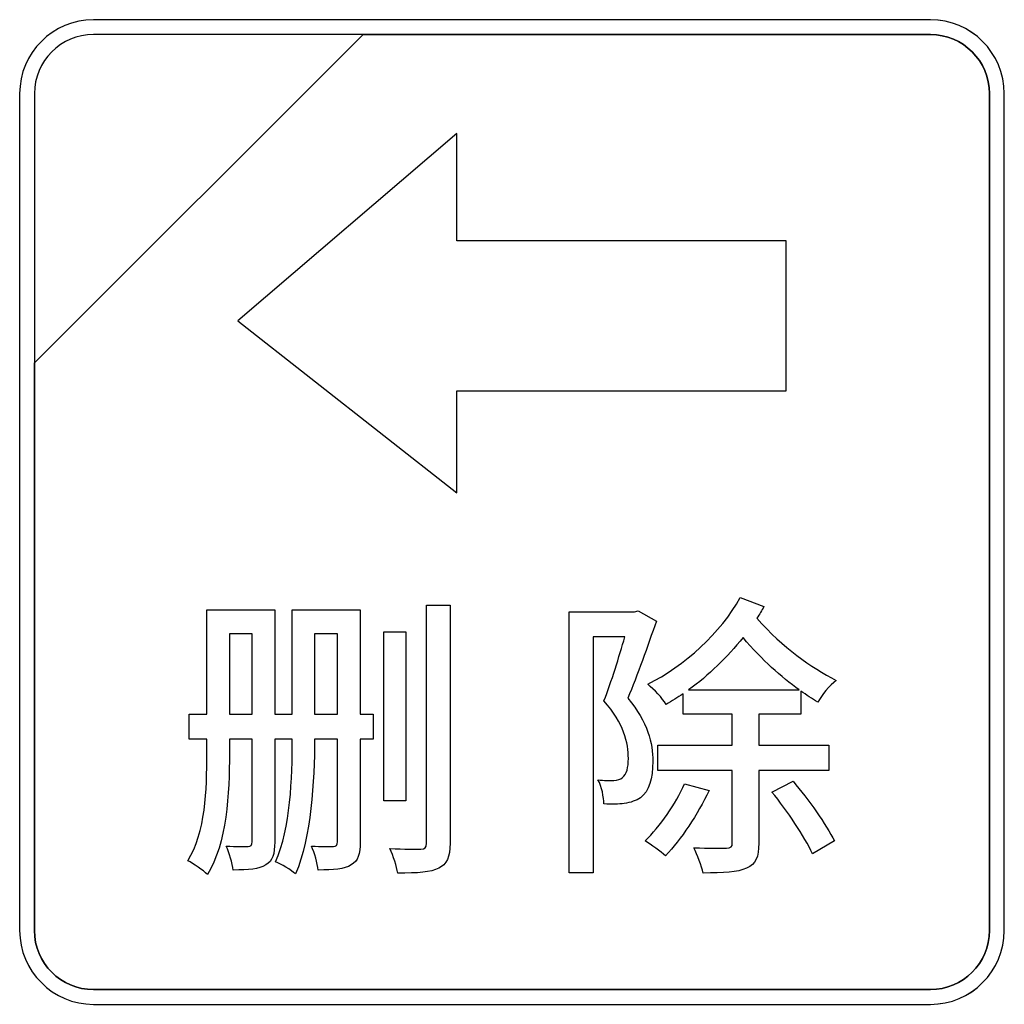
# Model space of a CAD drawing. Header units: millimetres. Extents: x 7146 to 9164, y -1568 to -663.
# Tile 130 of 187: x 7402 to 7416, y -1065 to -1051. Entities that reach past the tile are written whole.
import ezdxf

# ---------------------------------------------------------------- set-up
doc = ezdxf.new("R2010")
doc.units = ezdxf.units.MM
doc.header["$LTSCALE"] = 3

msp = doc.modelspace()

# ---------------------------------------------------------------- linework, layer by layer
at = {"linetype": 'Continuous', "lineweight": 30}
for points, knots in [([(7402.891, -1051.02), (7402.891, -1051.02), (7414.791, -1051.02), (7414.791, -1051.02), (7414.791, -1051.02), (7415.369, -1051.02), (7415.841, -1051.492), (7415.841, -1052.07), (7415.841, -1052.07), (7415.841, -1052.07), (7415.841, -1063.97), (7415.841, -1063.97), (7415.841, -1063.97), (7415.841, -1064.547), (7415.369, -1065.02), (7414.791, -1065.02), (7414.791, -1065.02), (7414.791, -1065.02), (7402.891, -1065.02), (7402.891, -1065.02), (7402.891, -1065.02), (7402.314, -1065.02), (7401.841, -1064.547), (7401.841, -1063.97), (7401.841, -1063.97), (7401.841, -1063.97), (7401.841, -1052.07), (7401.841, -1052.07), (7401.841, -1052.07), (7401.841, -1051.492), (7402.314, -1051.02), (7402.891, -1051.02)], [0, 0, 0, 0, 0.111111, 0.111111, 0.111111, 0.111111, 0.222222, 0.222222, 0.222222, 0.222222, 0.333333, 0.333333, 0.333333, 0.333333, 0.444444, 0.444444, 0.444444, 0.444444, 0.555556, 0.555556, 0.555556, 0.555556, 0.666667, 0.666667, 0.666667, 0.666667, 0.777778, 0.777778, 0.777778, 0.777778, 1, 1, 1, 1]), ([(7402.891, -1051.02), (7402.891, -1051.02), (7414.791, -1051.02), (7414.791, -1051.02), (7414.791, -1051.02), (7415.369, -1051.02), (7415.841, -1051.492), (7415.841, -1052.07), (7415.841, -1052.07), (7415.841, -1052.07), (7415.841, -1063.97), (7415.841, -1063.97), (7415.841, -1063.97), (7415.841, -1064.547), (7415.369, -1065.02), (7414.791, -1065.02), (7414.791, -1065.02), (7414.791, -1065.02), (7402.891, -1065.02), (7402.891, -1065.02), (7402.891, -1065.02), (7402.314, -1065.02), (7401.841, -1064.547), (7401.841, -1063.97), (7401.841, -1063.97), (7401.841, -1063.97), (7401.841, -1052.07), (7401.841, -1052.07), (7401.841, -1052.07), (7401.841, -1051.492), (7402.314, -1051.02), (7402.891, -1051.02)], [0, 0, 0, 0, 0.111111, 0.111111, 0.111111, 0.111111, 0.222222, 0.222222, 0.222222, 0.222222, 0.333333, 0.333333, 0.333333, 0.333333, 0.444444, 0.444444, 0.444444, 0.444444, 0.555556, 0.555556, 0.555556, 0.555556, 0.666667, 0.666667, 0.666667, 0.666667, 0.777778, 0.777778, 0.777778, 0.777778, 1, 1, 1, 1]), ([(7402.891, -1051.02), (7402.891, -1051.02), (7414.792, -1051.02), (7414.792, -1051.02), (7414.792, -1051.02), (7415.369, -1051.02), (7415.841, -1051.492), (7415.841, -1052.07), (7415.841, -1052.07), (7415.841, -1052.07), (7415.841, -1063.97), (7415.841, -1063.97), (7415.841, -1063.97), (7415.841, -1064.547), (7415.369, -1065.02), (7414.792, -1065.02), (7414.792, -1065.02), (7414.792, -1065.02), (7402.891, -1065.02), (7402.891, -1065.02), (7402.891, -1065.02), (7402.314, -1065.02), (7401.841, -1064.547), (7401.841, -1063.97), (7401.841, -1063.97), (7401.841, -1063.97), (7401.841, -1052.07), (7401.841, -1052.07), (7401.841, -1052.07), (7401.841, -1051.492), (7402.314, -1051.02), (7402.891, -1051.02)], [0, 0, 0, 0, 0.111111, 0.111111, 0.111111, 0.111111, 0.222222, 0.222222, 0.222222, 0.222222, 0.333333, 0.333333, 0.333333, 0.333333, 0.444444, 0.444444, 0.444444, 0.444444, 0.555556, 0.555556, 0.555556, 0.555556, 0.666667, 0.666667, 0.666667, 0.666667, 0.777778, 0.777778, 0.777778, 0.777778, 1, 1, 1, 1]), ([(7402.891, -1051.23), (7402.891, -1051.23), (7406.723, -1051.23), (7406.723, -1051.23), (7406.723, -1051.23), (7406.723, -1051.23), (7402.051, -1055.9), (7402.051, -1055.9), (7402.051, -1055.9), (7402.051, -1055.9), (7402.051, -1052.07), (7402.051, -1052.07), (7402.051, -1052.07), (7402.051, -1051.608), (7402.429, -1051.23), (7402.891, -1051.23)], [0, 0, 0, 0, 0.2, 0.2, 0.2, 0.2, 0.4, 0.4, 0.4, 0.4, 0.6, 0.6, 0.6, 0.6, 1, 1, 1, 1]), ([(7406.723, -1051.23), (7406.723, -1051.23), (7406.734, -1051.23), (7406.734, -1051.23), (7406.734, -1051.23), (7406.734, -1051.23), (7414.791, -1051.23), (7414.791, -1051.23), (7414.791, -1051.23), (7415.253, -1051.23), (7415.631, -1051.608), (7415.631, -1052.07), (7415.631, -1052.07), (7415.631, -1052.07), (7415.631, -1063.97), (7415.631, -1063.97), (7415.631, -1063.97), (7415.631, -1064.432), (7415.253, -1064.81), (7414.791, -1064.81), (7414.791, -1064.81), (7414.791, -1064.81), (7402.891, -1064.81), (7402.891, -1064.81), (7402.891, -1064.81), (7402.429, -1064.81), (7402.051, -1064.432), (7402.051, -1063.97), (7402.051, -1063.97), (7402.051, -1063.97), (7402.051, -1055.989), (7402.051, -1055.989), (7402.051, -1055.989), (7402.051, -1055.989), (7402.051, -1055.9), (7402.051, -1055.9), (7402.051, -1055.9), (7402.051, -1055.9), (7406.723, -1051.23), (7406.723, -1051.23)], [0, 0, 0, 0, 0.090909, 0.090909, 0.090909, 0.090909, 0.181818, 0.181818, 0.181818, 0.181818, 0.272727, 0.272727, 0.272727, 0.272727, 0.363636, 0.363636, 0.363636, 0.363636, 0.454545, 0.454545, 0.454545, 0.454545, 0.545455, 0.545455, 0.545455, 0.545455, 0.636364, 0.636364, 0.636364, 0.636364, 0.727273, 0.727273, 0.727273, 0.727273, 0.818182, 0.818182, 0.818182, 0.818182, 1, 1, 1, 1]), ([(7415.631, -1063.97), (7415.631, -1063.97), (7415.631, -1052.07), (7415.631, -1052.07), (7415.631, -1052.07), (7415.631, -1051.608), (7415.253, -1051.23), (7414.791, -1051.23), (7414.791, -1051.23), (7414.791, -1051.23), (7406.734, -1051.23), (7406.734, -1051.23), (7406.734, -1051.23), (7406.734, -1051.23), (7406.723, -1051.23), (7406.723, -1051.23), (7406.723, -1051.23), (7406.723, -1051.23), (7402.051, -1055.9), (7402.051, -1055.9), (7402.051, -1055.9), (7402.051, -1055.9), (7402.051, -1055.989), (7402.051, -1055.989), (7402.051, -1055.989), (7402.051, -1055.989), (7402.051, -1063.97), (7402.051, -1063.97), (7402.051, -1063.97), (7402.051, -1064.432), (7402.429, -1064.81), (7402.891, -1064.81), (7402.891, -1064.81), (7402.891, -1064.81), (7414.791, -1064.81), (7414.791, -1064.81), (7414.791, -1064.81), (7415.253, -1064.81), (7415.631, -1064.432), (7415.631, -1063.97)], [0, 0, 0, 0, 0.090909, 0.090909, 0.090909, 0.090909, 0.181818, 0.181818, 0.181818, 0.181818, 0.272727, 0.272727, 0.272727, 0.272727, 0.363636, 0.363636, 0.363636, 0.363636, 0.454545, 0.454545, 0.454545, 0.454545, 0.545455, 0.545455, 0.545455, 0.545455, 0.636364, 0.636364, 0.636364, 0.636364, 0.727273, 0.727273, 0.727273, 0.727273, 0.818182, 0.818182, 0.818182, 0.818182, 1, 1, 1, 1]), ([(7402.891, -1051.23), (7402.891, -1051.23), (7406.723, -1051.23), (7406.723, -1051.23), (7406.723, -1051.23), (7406.723, -1051.23), (7402.051, -1055.9), (7402.051, -1055.9), (7402.051, -1055.9), (7402.051, -1055.9), (7402.051, -1052.07), (7402.051, -1052.07), (7402.051, -1052.07), (7402.051, -1051.608), (7402.429, -1051.23), (7402.891, -1051.23)], [0, 0, 0, 0, 0.2, 0.2, 0.2, 0.2, 0.4, 0.4, 0.4, 0.4, 0.6, 0.6, 0.6, 0.6, 1, 1, 1, 1]), ([(7406.723, -1051.23), (7406.723, -1051.23), (7406.734, -1051.23), (7406.734, -1051.23), (7406.734, -1051.23), (7406.734, -1051.23), (7414.791, -1051.23), (7414.791, -1051.23), (7414.791, -1051.23), (7415.253, -1051.23), (7415.631, -1051.608), (7415.631, -1052.07), (7415.631, -1052.07), (7415.631, -1052.07), (7415.631, -1063.97), (7415.631, -1063.97), (7415.631, -1063.97), (7415.631, -1064.432), (7415.253, -1064.81), (7414.791, -1064.81), (7414.791, -1064.81), (7414.791, -1064.81), (7402.891, -1064.81), (7402.891, -1064.81), (7402.891, -1064.81), (7402.429, -1064.81), (7402.051, -1064.432), (7402.051, -1063.97), (7402.051, -1063.97), (7402.051, -1063.97), (7402.051, -1055.989), (7402.051, -1055.989), (7402.051, -1055.989), (7402.051, -1055.989), (7402.051, -1055.9), (7402.051, -1055.9), (7402.051, -1055.9), (7402.051, -1055.9), (7406.723, -1051.23), (7406.723, -1051.23)], [0, 0, 0, 0, 0.090909, 0.090909, 0.090909, 0.090909, 0.181818, 0.181818, 0.181818, 0.181818, 0.272727, 0.272727, 0.272727, 0.272727, 0.363636, 0.363636, 0.363636, 0.363636, 0.454545, 0.454545, 0.454545, 0.454545, 0.545455, 0.545455, 0.545455, 0.545455, 0.636364, 0.636364, 0.636364, 0.636364, 0.727273, 0.727273, 0.727273, 0.727273, 0.818182, 0.818182, 0.818182, 0.818182, 1, 1, 1, 1]), ([(7415.631, -1063.97), (7415.631, -1063.97), (7415.631, -1052.07), (7415.631, -1052.07), (7415.631, -1052.07), (7415.631, -1051.608), (7415.253, -1051.23), (7414.791, -1051.23), (7414.791, -1051.23), (7414.791, -1051.23), (7406.734, -1051.23), (7406.734, -1051.23), (7406.734, -1051.23), (7406.734, -1051.23), (7406.723, -1051.23), (7406.723, -1051.23), (7406.723, -1051.23), (7406.723, -1051.23), (7402.051, -1055.9), (7402.051, -1055.9), (7402.051, -1055.9), (7402.051, -1055.9), (7402.051, -1055.989), (7402.051, -1055.989), (7402.051, -1055.989), (7402.051, -1055.989), (7402.051, -1063.97), (7402.051, -1063.97), (7402.051, -1063.97), (7402.051, -1064.432), (7402.429, -1064.81), (7402.891, -1064.81), (7402.891, -1064.81), (7402.891, -1064.81), (7414.791, -1064.81), (7414.791, -1064.81), (7414.791, -1064.81), (7415.253, -1064.81), (7415.631, -1064.432), (7415.631, -1063.97)], [0, 0, 0, 0, 0.090909, 0.090909, 0.090909, 0.090909, 0.181818, 0.181818, 0.181818, 0.181818, 0.272727, 0.272727, 0.272727, 0.272727, 0.363636, 0.363636, 0.363636, 0.363636, 0.454545, 0.454545, 0.454545, 0.454545, 0.545455, 0.545455, 0.545455, 0.545455, 0.636364, 0.636364, 0.636364, 0.636364, 0.727273, 0.727273, 0.727273, 0.727273, 0.818182, 0.818182, 0.818182, 0.818182, 1, 1, 1, 1]), ([(7402.891, -1051.23), (7402.891, -1051.23), (7406.723, -1051.23), (7406.723, -1051.23), (7406.723, -1051.23), (7406.723, -1051.23), (7402.051, -1055.9), (7402.051, -1055.9), (7402.051, -1055.9), (7402.051, -1055.9), (7402.051, -1052.07), (7402.051, -1052.07), (7402.051, -1052.07), (7402.051, -1051.608), (7402.429, -1051.23), (7402.891, -1051.23)], [0, 0, 0, 0, 0.2, 0.2, 0.2, 0.2, 0.4, 0.4, 0.4, 0.4, 0.6, 0.6, 0.6, 0.6, 1, 1, 1, 1]), ([(7406.723, -1051.23), (7406.723, -1051.23), (7406.734, -1051.23), (7406.734, -1051.23), (7406.734, -1051.23), (7406.734, -1051.23), (7414.791, -1051.23), (7414.791, -1051.23), (7414.791, -1051.23), (7415.253, -1051.23), (7415.631, -1051.608), (7415.631, -1052.07), (7415.631, -1052.07), (7415.631, -1052.07), (7415.631, -1063.97), (7415.631, -1063.97), (7415.631, -1063.97), (7415.631, -1064.432), (7415.253, -1064.81), (7414.791, -1064.81), (7414.791, -1064.81), (7414.791, -1064.81), (7402.891, -1064.81), (7402.891, -1064.81), (7402.891, -1064.81), (7402.429, -1064.81), (7402.051, -1064.432), (7402.051, -1063.97), (7402.051, -1063.97), (7402.051, -1063.97), (7402.051, -1055.989), (7402.051, -1055.989), (7402.051, -1055.989), (7402.051, -1055.989), (7402.051, -1055.9), (7402.051, -1055.9), (7402.051, -1055.9), (7402.051, -1055.9), (7406.723, -1051.23), (7406.723, -1051.23)], [0, 0, 0, 0, 0.090909, 0.090909, 0.090909, 0.090909, 0.181818, 0.181818, 0.181818, 0.181818, 0.272727, 0.272727, 0.272727, 0.272727, 0.363636, 0.363636, 0.363636, 0.363636, 0.454545, 0.454545, 0.454545, 0.454545, 0.545455, 0.545455, 0.545455, 0.545455, 0.636364, 0.636364, 0.636364, 0.636364, 0.727273, 0.727273, 0.727273, 0.727273, 0.818182, 0.818182, 0.818182, 0.818182, 1, 1, 1, 1]), ([(7415.631, -1063.97), (7415.631, -1063.97), (7415.631, -1052.07), (7415.631, -1052.07), (7415.631, -1052.07), (7415.631, -1051.608), (7415.253, -1051.23), (7414.791, -1051.23), (7414.791, -1051.23), (7414.791, -1051.23), (7406.734, -1051.23), (7406.734, -1051.23), (7406.734, -1051.23), (7406.734, -1051.23), (7406.723, -1051.23), (7406.723, -1051.23), (7406.723, -1051.23), (7406.723, -1051.23), (7402.051, -1055.9), (7402.051, -1055.9), (7402.051, -1055.9), (7402.051, -1055.9), (7402.051, -1055.989), (7402.051, -1055.989), (7402.051, -1055.989), (7402.051, -1055.989), (7402.051, -1063.97), (7402.051, -1063.97), (7402.051, -1063.97), (7402.051, -1064.432), (7402.429, -1064.81), (7402.891, -1064.81), (7402.891, -1064.81), (7402.891, -1064.81), (7414.791, -1064.81), (7414.791, -1064.81), (7414.791, -1064.81), (7415.253, -1064.81), (7415.631, -1064.432), (7415.631, -1063.97)], [0, 0, 0, 0, 0.090909, 0.090909, 0.090909, 0.090909, 0.181818, 0.181818, 0.181818, 0.181818, 0.272727, 0.272727, 0.272727, 0.272727, 0.363636, 0.363636, 0.363636, 0.363636, 0.454545, 0.454545, 0.454545, 0.454545, 0.545455, 0.545455, 0.545455, 0.545455, 0.636364, 0.636364, 0.636364, 0.636364, 0.727273, 0.727273, 0.727273, 0.727273, 0.818182, 0.818182, 0.818182, 0.818182, 1, 1, 1, 1]), ([(7408.055, -1052.636), (7408.055, -1052.636), (7408.055, -1054.162), (7408.055, -1054.162), (7408.055, -1054.162), (7408.055, -1054.162), (7412.74, -1054.162), (7412.74, -1054.162), (7412.74, -1054.162), (7412.74, -1054.162), (7412.74, -1056.297), (7412.74, -1056.297), (7412.74, -1056.297), (7412.74, -1056.297), (7408.055, -1056.297), (7408.055, -1056.297), (7408.055, -1056.297), (7408.055, -1056.297), (7408.055, -1057.749), (7408.055, -1057.749), (7408.055, -1057.749), (7408.055, -1057.749), (7404.943, -1055.301), (7404.943, -1055.301), (7404.943, -1055.301), (7404.943, -1055.301), (7408.055, -1052.636), (7408.055, -1052.636)], [0, 0, 0, 0, 0.125, 0.125, 0.125, 0.125, 0.25, 0.25, 0.25, 0.25, 0.375, 0.375, 0.375, 0.375, 0.5, 0.5, 0.5, 0.5, 0.625, 0.625, 0.625, 0.625, 0.75, 0.75, 0.75, 0.75, 1, 1, 1, 1]), ([(7413.345, -1061.696), (7413.345, -1061.696), (7413.345, -1061.337), (7413.345, -1061.337), (7413.345, -1061.337), (7413.345, -1061.337), (7412.35, -1061.337), (7412.35, -1061.337), (7412.35, -1061.337), (7412.35, -1061.337), (7412.35, -1060.892), (7412.35, -1060.892), (7412.35, -1060.892), (7412.35, -1060.892), (7412.947, -1060.892), (7412.947, -1060.892), (7412.947, -1060.892), (7412.947, -1060.892), (7412.947, -1060.566), (7412.947, -1060.566), (7412.947, -1060.566), (7413.028, -1060.621), (7413.108, -1060.672), (7413.189, -1060.723), (7413.189, -1060.723), (7413.244, -1060.621), (7413.358, -1060.486), (7413.451, -1060.414), (7413.451, -1060.414), (7413.087, -1060.219), (7412.698, -1059.961), (7412.325, -1059.529), (7412.325, -1059.529), (7412.359, -1059.474), (7412.393, -1059.419), (7412.422, -1059.364), (7412.422, -1059.364), (7412.422, -1059.364), (7412.088, -1059.237), (7412.088, -1059.237), (7412.088, -1059.237), (7411.813, -1059.736), (7411.292, -1060.206), (7410.771, -1060.469), (7410.771, -1060.469), (7410.869, -1060.545), (7410.975, -1060.664), (7411.034, -1060.757), (7411.034, -1060.757), (7411.114, -1060.71), (7411.195, -1060.655), (7411.275, -1060.604), (7411.275, -1060.604), (7411.275, -1060.604), (7411.275, -1060.892), (7411.275, -1060.892), (7411.275, -1060.892), (7411.275, -1060.892), (7411.974, -1060.892), (7411.974, -1060.892), (7411.974, -1060.892), (7411.974, -1060.892), (7411.974, -1061.337), (7411.974, -1061.337), (7411.974, -1061.337), (7411.974, -1061.337), (7410.915, -1061.337), (7410.915, -1061.337), (7410.915, -1061.337), (7410.915, -1061.337), (7410.915, -1061.696), (7410.915, -1061.696), (7410.915, -1061.696), (7410.915, -1061.696), (7411.974, -1061.696), (7411.974, -1061.696), (7411.974, -1061.696), (7411.974, -1061.696), (7411.974, -1062.725), (7411.974, -1062.725), (7411.974, -1062.725), (7411.974, -1062.78), (7411.953, -1062.797), (7411.893, -1062.801), (7411.893, -1062.801), (7411.83, -1062.801), (7411.639, -1062.801), (7411.428, -1062.793), (7411.428, -1062.793), (7411.474, -1062.895), (7411.538, -1063.051), (7411.559, -1063.153), (7411.559, -1063.153), (7411.847, -1063.153), (7412.05, -1063.144), (7412.177, -1063.085), (7412.177, -1063.085), (7412.312, -1063.026), (7412.35, -1062.924), (7412.35, -1062.729), (7412.35, -1062.729), (7412.35, -1062.729), (7412.35, -1061.696), (7412.35, -1061.696), (7412.35, -1061.696), (7412.35, -1061.696), (7413.345, -1061.696), (7413.345, -1061.696)], [0, 0, 0, 0, 0.035714, 0.035714, 0.035714, 0.035714, 0.071429, 0.071429, 0.071429, 0.071429, 0.107143, 0.107143, 0.107143, 0.107143, 0.142857, 0.142857, 0.142857, 0.142857, 0.178571, 0.178571, 0.178571, 0.178571, 0.214286, 0.214286, 0.214286, 0.214286, 0.25, 0.25, 0.25, 0.25, 0.285714, 0.285714, 0.285714, 0.285714, 0.321429, 0.321429, 0.321429, 0.321429, 0.357143, 0.357143, 0.357143, 0.357143, 0.392857, 0.392857, 0.392857, 0.392857, 0.428571, 0.428571, 0.428571, 0.428571, 0.464286, 0.464286, 0.464286, 0.464286, 0.5, 0.5, 0.5, 0.5, 0.535714, 0.535714, 0.535714, 0.535714, 0.571429, 0.571429, 0.571429, 0.571429, 0.607143, 0.607143, 0.607143, 0.607143, 0.642857, 0.642857, 0.642857, 0.642857, 0.678571, 0.678571, 0.678571, 0.678571, 0.714286, 0.714286, 0.714286, 0.714286, 0.75, 0.75, 0.75, 0.75, 0.785714, 0.785714, 0.785714, 0.785714, 0.821429, 0.821429, 0.821429, 0.821429, 0.857143, 0.857143, 0.857143, 0.857143, 0.892857, 0.892857, 0.892857, 0.892857, 0.928571, 0.928571, 0.928571, 0.928571, 1, 1, 1, 1]), ([(7407.627, -1059.343), (7407.627, -1059.343), (7407.627, -1062.729), (7407.627, -1062.729), (7407.627, -1062.729), (7407.627, -1062.793), (7407.606, -1062.81), (7407.546, -1062.814), (7407.546, -1062.814), (7407.487, -1062.814), (7407.305, -1062.814), (7407.106, -1062.806), (7407.106, -1062.806), (7407.153, -1062.903), (7407.203, -1063.064), (7407.216, -1063.153), (7407.216, -1063.153), (7407.5, -1063.157), (7407.686, -1063.144), (7407.8, -1063.085), (7407.8, -1063.085), (7407.915, -1063.03), (7407.961, -1062.928), (7407.961, -1062.729), (7407.961, -1062.729), (7407.961, -1062.729), (7407.961, -1059.343), (7407.961, -1059.343), (7407.961, -1059.343), (7407.961, -1059.343), (7407.627, -1059.343), (7407.627, -1059.343)], [0, 0, 0, 0, 0.111111, 0.111111, 0.111111, 0.111111, 0.222222, 0.222222, 0.222222, 0.222222, 0.333333, 0.333333, 0.333333, 0.333333, 0.444444, 0.444444, 0.444444, 0.444444, 0.555556, 0.555556, 0.555556, 0.555556, 0.666667, 0.666667, 0.666667, 0.666667, 0.777778, 0.777778, 0.777778, 0.777778, 1, 1, 1, 1]), ([(7406.683, -1059.411), (7406.683, -1059.411), (7405.718, -1059.411), (7405.718, -1059.411), (7405.718, -1059.411), (7405.718, -1059.411), (7405.718, -1060.892), (7405.718, -1060.892), (7405.718, -1060.892), (7405.718, -1060.892), (7405.468, -1060.892), (7405.468, -1060.892), (7405.468, -1060.892), (7405.468, -1060.892), (7405.468, -1059.411), (7405.468, -1059.411), (7405.468, -1059.411), (7405.468, -1059.411), (7404.503, -1059.411), (7404.503, -1059.411), (7404.503, -1059.411), (7404.503, -1059.411), (7404.503, -1060.892), (7404.503, -1060.892), (7404.503, -1060.892), (7404.503, -1060.892), (7404.249, -1060.892), (7404.249, -1060.892), (7404.249, -1060.892), (7404.249, -1060.892), (7404.249, -1061.248), (7404.249, -1061.248), (7404.249, -1061.248), (7404.249, -1061.248), (7404.503, -1061.248), (7404.503, -1061.248), (7404.503, -1061.248), (7404.503, -1061.248), (7404.503, -1061.455), (7404.503, -1061.455), (7404.503, -1061.455), (7404.503, -1061.972), (7404.486, -1062.573), (7404.232, -1062.979), (7404.232, -1062.979), (7404.308, -1063.017), (7404.452, -1063.115), (7404.511, -1063.174), (7404.511, -1063.174), (7404.786, -1062.734), (7404.824, -1062.014), (7404.824, -1061.451), (7404.824, -1061.451), (7404.824, -1061.451), (7404.824, -1061.248), (7404.824, -1061.248), (7404.824, -1061.248), (7404.824, -1061.248), (7405.146, -1061.248), (7405.146, -1061.248), (7405.146, -1061.248), (7405.146, -1061.248), (7405.146, -1062.708), (7405.146, -1062.708), (7405.146, -1062.708), (7405.146, -1062.759), (7405.129, -1062.772), (7405.091, -1062.776), (7405.091, -1062.776), (7405.045, -1062.776), (7404.918, -1062.776), (7404.778, -1062.772), (7404.778, -1062.772), (7404.824, -1062.861), (7404.867, -1063.017), (7404.875, -1063.11), (7404.875, -1063.11), (7405.1, -1063.11), (7405.239, -1063.102), (7405.341, -1063.038), (7405.341, -1063.038), (7405.438, -1062.983), (7405.468, -1062.878), (7405.468, -1062.712), (7405.468, -1062.712), (7405.468, -1062.712), (7405.468, -1061.248), (7405.468, -1061.248), (7405.468, -1061.248), (7405.468, -1061.248), (7405.718, -1061.248), (7405.718, -1061.248), (7405.718, -1061.248), (7405.718, -1061.807), (7405.692, -1062.509), (7405.481, -1062.996), (7405.481, -1062.996), (7405.557, -1063.026), (7405.701, -1063.11), (7405.764, -1063.165), (7405.764, -1063.165), (7405.989, -1062.645), (7406.031, -1061.845), (7406.035, -1061.248), (7406.035, -1061.248), (7406.035, -1061.248), (7406.361, -1061.248), (7406.361, -1061.248), (7406.361, -1061.248), (7406.361, -1061.248), (7406.361, -1062.708), (7406.361, -1062.708), (7406.361, -1062.708), (7406.361, -1062.759), (7406.344, -1062.772), (7406.302, -1062.776), (7406.302, -1062.776), (7406.255, -1062.776), (7406.128, -1062.776), (7405.989, -1062.772), (7405.989, -1062.772), (7406.035, -1062.861), (7406.077, -1063.017), (7406.086, -1063.11), (7406.086, -1063.11), (7406.31, -1063.11), (7406.45, -1063.102), (7406.556, -1063.038), (7406.556, -1063.038), (7406.653, -1062.983), (7406.683, -1062.878), (7406.683, -1062.712), (7406.683, -1062.712), (7406.683, -1062.712), (7406.683, -1061.248), (7406.683, -1061.248), (7406.683, -1061.248), (7406.683, -1061.248), (7406.869, -1061.248), (7406.869, -1061.248), (7406.869, -1061.248), (7406.869, -1061.248), (7406.869, -1060.892), (7406.869, -1060.892), (7406.869, -1060.892), (7406.869, -1060.892), (7406.683, -1060.892), (7406.683, -1060.892), (7406.683, -1060.892), (7406.683, -1060.892), (7406.683, -1059.411), (7406.683, -1059.411)], [0, 0, 0, 0, 0.025641, 0.025641, 0.025641, 0.025641, 0.051282, 0.051282, 0.051282, 0.051282, 0.076923, 0.076923, 0.076923, 0.076923, 0.102564, 0.102564, 0.102564, 0.102564, 0.128205, 0.128205, 0.128205, 0.128205, 0.153846, 0.153846, 0.153846, 0.153846, 0.179487, 0.179487, 0.179487, 0.179487, 0.205128, 0.205128, 0.205128, 0.205128, 0.230769, 0.230769, 0.230769, 0.230769, 0.25641, 0.25641, 0.25641, 0.25641, 0.282051, 0.282051, 0.282051, 0.282051, 0.307692, 0.307692, 0.307692, 0.307692, 0.333333, 0.333333, 0.333333, 0.333333, 0.358974, 0.358974, 0.358974, 0.358974, 0.384615, 0.384615, 0.384615, 0.384615, 0.410256, 0.410256, 0.410256, 0.410256, 0.435897, 0.435897, 0.435897, 0.435897, 0.461538, 0.461538, 0.461538, 0.461538, 0.487179, 0.487179, 0.487179, 0.487179, 0.512821, 0.512821, 0.512821, 0.512821, 0.538462, 0.538462, 0.538462, 0.538462, 0.564103, 0.564103, 0.564103, 0.564103, 0.589744, 0.589744, 0.589744, 0.589744, 0.615385, 0.615385, 0.615385, 0.615385, 0.641026, 0.641026, 0.641026, 0.641026, 0.666667, 0.666667, 0.666667, 0.666667, 0.692308, 0.692308, 0.692308, 0.692308, 0.717949, 0.717949, 0.717949, 0.717949, 0.74359, 0.74359, 0.74359, 0.74359, 0.769231, 0.769231, 0.769231, 0.769231, 0.794872, 0.794872, 0.794872, 0.794872, 0.820513, 0.820513, 0.820513, 0.820513, 0.846154, 0.846154, 0.846154, 0.846154, 0.871795, 0.871795, 0.871795, 0.871795, 0.897436, 0.897436, 0.897436, 0.897436, 0.923077, 0.923077, 0.923077, 0.923077, 0.948718, 0.948718, 0.948718, 0.948718, 1, 1, 1, 1]), ([(7410.636, -1059.427), (7410.636, -1059.427), (7410.581, -1059.44), (7410.581, -1059.44), (7410.581, -1059.44), (7410.581, -1059.44), (7409.654, -1059.44), (7409.654, -1059.44), (7409.654, -1059.44), (7409.654, -1059.44), (7409.654, -1063.149), (7409.654, -1063.149), (7409.654, -1063.149), (7409.654, -1063.149), (7409.997, -1063.149), (7409.997, -1063.149), (7409.997, -1063.149), (7409.997, -1063.149), (7409.997, -1059.796), (7409.997, -1059.796), (7409.997, -1059.796), (7409.997, -1059.796), (7410.445, -1059.796), (7410.445, -1059.796), (7410.445, -1059.796), (7410.365, -1060.075), (7410.255, -1060.435), (7410.149, -1060.706), (7410.149, -1060.706), (7410.433, -1061.023), (7410.496, -1061.307), (7410.496, -1061.523), (7410.496, -1061.523), (7410.496, -1061.65), (7410.475, -1061.756), (7410.412, -1061.794), (7410.412, -1061.794), (7410.382, -1061.823), (7410.34, -1061.832), (7410.289, -1061.836), (7410.289, -1061.836), (7410.225, -1061.84), (7410.149, -1061.84), (7410.064, -1061.828), (7410.064, -1061.828), (7410.12, -1061.925), (7410.145, -1062.077), (7410.149, -1062.171), (7410.149, -1062.171), (7410.251, -1062.175), (7410.361, -1062.175), (7410.437, -1062.166), (7410.437, -1062.166), (7410.53, -1062.149), (7410.606, -1062.124), (7410.67, -1062.082), (7410.67, -1062.082), (7410.788, -1061.989), (7410.843, -1061.811), (7410.843, -1061.565), (7410.843, -1061.565), (7410.843, -1061.311), (7410.776, -1061.006), (7410.488, -1060.668), (7410.488, -1060.668), (7410.623, -1060.342), (7410.771, -1059.923), (7410.894, -1059.571), (7410.894, -1059.571), (7410.894, -1059.571), (7410.636, -1059.427), (7410.636, -1059.427)], [0, 0, 0, 0, 0.052632, 0.052632, 0.052632, 0.052632, 0.105263, 0.105263, 0.105263, 0.105263, 0.157895, 0.157895, 0.157895, 0.157895, 0.210526, 0.210526, 0.210526, 0.210526, 0.263158, 0.263158, 0.263158, 0.263158, 0.315789, 0.315789, 0.315789, 0.315789, 0.368421, 0.368421, 0.368421, 0.368421, 0.421053, 0.421053, 0.421053, 0.421053, 0.473684, 0.473684, 0.473684, 0.473684, 0.526316, 0.526316, 0.526316, 0.526316, 0.578947, 0.578947, 0.578947, 0.578947, 0.631579, 0.631579, 0.631579, 0.631579, 0.684211, 0.684211, 0.684211, 0.684211, 0.736842, 0.736842, 0.736842, 0.736842, 0.789474, 0.789474, 0.789474, 0.789474, 0.842105, 0.842105, 0.842105, 0.842105, 0.894737, 0.894737, 0.894737, 0.894737, 1, 1, 1, 1]), ([(7404.824, -1060.892), (7404.824, -1060.892), (7404.824, -1059.753), (7404.824, -1059.753), (7404.824, -1059.753), (7404.824, -1059.753), (7405.146, -1059.753), (7405.146, -1059.753), (7405.146, -1059.753), (7405.146, -1059.753), (7405.146, -1060.892), (7405.146, -1060.892), (7405.146, -1060.892), (7405.146, -1060.892), (7404.824, -1060.892), (7404.824, -1060.892)], [0, 0, 0, 0, 0.2, 0.2, 0.2, 0.2, 0.4, 0.4, 0.4, 0.4, 0.6, 0.6, 0.6, 0.6, 1, 1, 1, 1]), ([(7406.035, -1060.892), (7406.035, -1060.892), (7406.035, -1059.753), (7406.035, -1059.753), (7406.035, -1059.753), (7406.035, -1059.753), (7406.361, -1059.753), (7406.361, -1059.753), (7406.361, -1059.753), (7406.361, -1059.753), (7406.361, -1060.892), (7406.361, -1060.892), (7406.361, -1060.892), (7406.361, -1060.892), (7406.035, -1060.892), (7406.035, -1060.892)], [0, 0, 0, 0, 0.2, 0.2, 0.2, 0.2, 0.4, 0.4, 0.4, 0.4, 0.6, 0.6, 0.6, 0.6, 1, 1, 1, 1]), ([(7407.33, -1059.724), (7407.33, -1059.724), (7407.021, -1059.724), (7407.021, -1059.724), (7407.021, -1059.724), (7407.021, -1059.724), (7407.021, -1062.128), (7407.021, -1062.128), (7407.021, -1062.128), (7407.021, -1062.128), (7407.33, -1062.128), (7407.33, -1062.128), (7407.33, -1062.128), (7407.33, -1062.128), (7407.33, -1059.724), (7407.33, -1059.724)], [0, 0, 0, 0, 0.2, 0.2, 0.2, 0.2, 0.4, 0.4, 0.4, 0.4, 0.6, 0.6, 0.6, 0.6, 1, 1, 1, 1]), ([(7411.351, -1060.549), (7411.639, -1060.342), (7411.902, -1060.084), (7412.126, -1059.804), (7412.126, -1059.804), (7412.405, -1060.13), (7412.664, -1060.363), (7412.926, -1060.549), (7412.926, -1060.549), (7412.926, -1060.549), (7411.351, -1060.549), (7411.351, -1060.549)], [0, 0, 0, 0, 0.25, 0.25, 0.25, 0.25, 0.5, 0.5, 0.5, 0.5, 1, 1, 1, 1]), ([(7411.296, -1061.883), (7411.165, -1062.175), (7410.949, -1062.488), (7410.733, -1062.696), (7410.733, -1062.696), (7410.818, -1062.746), (7410.958, -1062.852), (7411.025, -1062.907), (7411.025, -1062.907), (7411.241, -1062.679), (7411.483, -1062.319), (7411.643, -1061.98), (7411.643, -1061.98), (7411.643, -1061.98), (7411.296, -1061.883), (7411.296, -1061.883)], [0, 0, 0, 0, 0.2, 0.2, 0.2, 0.2, 0.4, 0.4, 0.4, 0.4, 0.6, 0.6, 0.6, 0.6, 1, 1, 1, 1]), ([(7412.537, -1062.001), (7412.753, -1062.264), (7413.002, -1062.636), (7413.112, -1062.878), (7413.112, -1062.878), (7413.112, -1062.878), (7413.426, -1062.696), (7413.426, -1062.696), (7413.426, -1062.696), (7413.307, -1062.463), (7413.062, -1062.107), (7412.837, -1061.849), (7412.837, -1061.849), (7412.837, -1061.849), (7412.537, -1062.001), (7412.537, -1062.001)], [0, 0, 0, 0, 0.2, 0.2, 0.2, 0.2, 0.4, 0.4, 0.4, 0.4, 0.6, 0.6, 0.6, 0.6, 1, 1, 1, 1])]:
    msp.add_open_spline(points, degree=3, knots=knots, dxfattribs=at)

doc.saveas('drawing.dxf')
